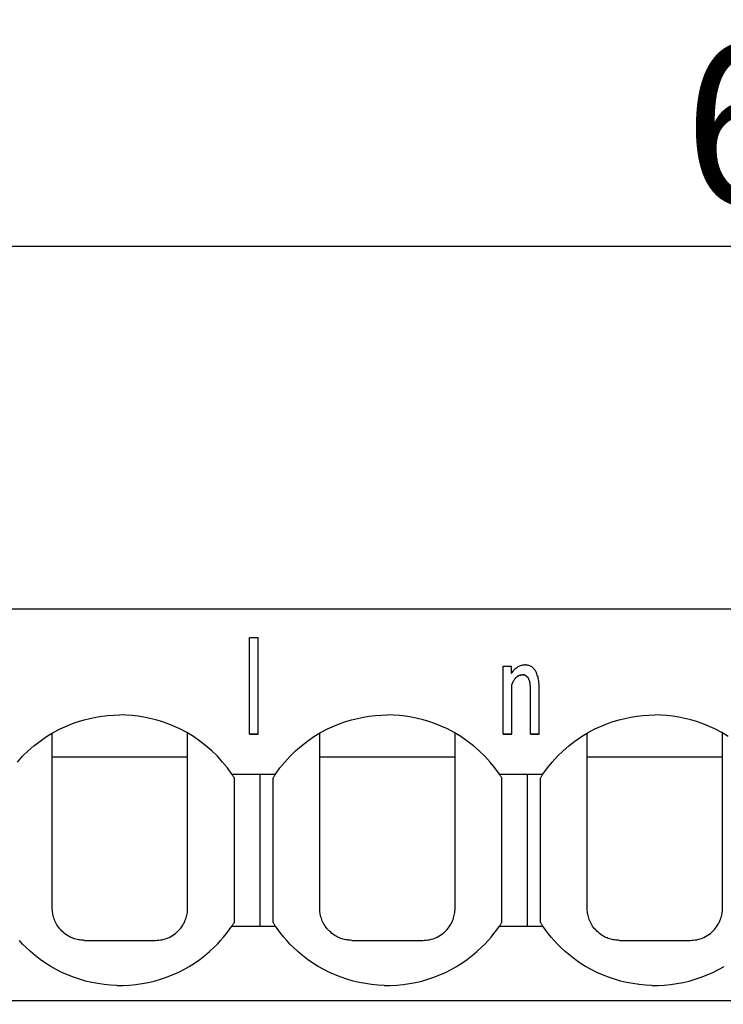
# Model space of a CAD drawing. Header units: millimetres. Extents: x -105 to 192, y -71 to 139.
# Tile 29 of 42: x 17 to 28, y 57 to 73. Entities that reach past the tile are written whole.
import ezdxf

# ---------------------------------------------------------------- set-up
doc = ezdxf.new("R2010")
doc.units = ezdxf.units.MM
doc.header["$LTSCALE"] = 1.5
doc.linetypes.add('PHL_THICK', pattern=[0])
doc.layers.get('0').update_dxf_attribs({"linetype": 'CONTINUOUS'})
doc.layers.get('Defpoints').update_dxf_attribs({"linetype": 'CONTINUOUS'})
doc.layers.add('PROJECTION', color=7, linetype='CONTINUOUS')
doc.dimstyles.new('ISO-25', dxfattribs={"dimtxt": 2.5, "dimasz": 2.5, "dimexe": 1.25, "dimexo": 0.625, "dimtad": 1, "dimdsep": 46, "dimtxsty": 'STANDARD', "dimblk": 'OPEN30', "dimcen": 2.5, "dimadec": 0, "dimazin": 0, "dimtfac": 1, "dimtmove": 0, "dimatfit": 3, "dimldrblk": 'OPEN30', "dimfxl": 1, "dimarcsym": 0})

# ---------------------------------------------------------------- blocks, each defined once
blk = doc.blocks.new('_Open30')
at = {"color": 0, "linetype": 'ByBlock', "lineweight": -2}
for p, q in [((-1, 0.2679), (0, 0)), ((0, 0), (-1, -0.2679)), ((0, 0), (-1, 0))]:
    blk.add_line(p, q, dxfattribs=at)
blk = doc.blocks.new('*D2')
at = {"color": 0, "lineweight": -2, "transparency": 16777216}
for p, q in [((-1.551, 54.078), (-1.551, 70.263)), ((64.8, 64.006), (64.8, 70.263)), ((0.949, 69.013), (62.3, 69.013))]:
    blk.add_line(p, q, dxfattribs=at)
at = {"layer": 'Defpoints', "color": 0, "transparency": 16777216}
for p in [(64.8, 69.013), (64.8, 63.381), (-1.551, 53.453)]:
    blk.add_point(p, dxfattribs=at)
at = {"color": 0, "lineweight": -2, "transparency": 16777216, "xscale": 2.5, "yscale": 2.5, "zscale": 2.5, "rotation": 180}
blk.add_blockref('_Open30', (-1.551, 69.013), dxfattribs=at)
at = {"color": 0, "lineweight": -2, "transparency": 16777216, "xscale": 2.5, "yscale": 2.5, "zscale": 2.5}
blk.add_blockref('_Open30', (64.8, 69.013), dxfattribs=at)
at = {"color": 0, "transparency": 16777216, "insert": (31.625, 70.888), "char_height": 2.5, "attachment_point": 5}
blk.add_mtext('66.35', dxfattribs=at)

msp = doc.modelspace()

# ---------------------------------------------------------------- linework, layer by layer
at = {"layer": 'PROJECTION', "color": 7, "linetype": 'PHL_THICK'}
for p, q in [((0, 63.381), (37.35, 63.381)), ((20.684, 62.933), (20.819, 62.933)), ((20.684, 61.433), (20.684, 62.933)), ((20.819, 61.433), (20.819, 62.933)), ((24.62, 62.49), (24.749, 62.49)), ((24.62, 61.433), (24.62, 62.49)), ((24.753, 62.376), (24.749, 62.49)), ((24.753, 62.376), (24.761, 62.39)), ((24.761, 62.39), (24.77, 62.403)), ((24.77, 62.403), (24.78, 62.415)), ((24.78, 62.415), (24.789, 62.427)), ((24.789, 62.427), (24.799, 62.438)), ((24.799, 62.438), (24.81, 62.448)), ((24.81, 62.448), (24.82, 62.458)), ((24.82, 62.458), (24.831, 62.467)), ((24.831, 62.467), (24.843, 62.475)), ((24.843, 62.475), (24.854, 62.482)), ((24.854, 62.482), (24.866, 62.489)), ((24.866, 62.489), (24.879, 62.494)), ((24.879, 62.494), (24.891, 62.499)), ((24.891, 62.499), (24.904, 62.503)), ((24.904, 62.503), (24.917, 62.506)), ((24.917, 62.506), (24.93, 62.508)), ((24.93, 62.508), (24.944, 62.509)), ((24.944, 62.509), (24.958, 62.509)), ((24.972, 62.509), (24.958, 62.509)), ((24.985, 62.507), (24.972, 62.509)), ((24.999, 62.505), (24.985, 62.507)), ((25.011, 62.502), (24.999, 62.505)), ((25.024, 62.499), (25.011, 62.502)), ((25.036, 62.494), (25.024, 62.499)), ((25.047, 62.489), (25.036, 62.494)), ((25.059, 62.483), (25.047, 62.489)), ((25.069, 62.476), (25.059, 62.483)), ((25.08, 62.468), (25.069, 62.476)), ((25.089, 62.459), (25.08, 62.468)), ((25.099, 62.449), (25.089, 62.459)), ((25.108, 62.438), (25.099, 62.449)), ((25.116, 62.426), (25.108, 62.438)), ((25.124, 62.413), (25.116, 62.426)), ((25.132, 62.4), (25.124, 62.413)), ((25.139, 62.385), (25.132, 62.4)), ((25.145, 62.369), (25.139, 62.385)), ((24.767, 62.227), (24.772, 62.24)), ((24.767, 62.224), (24.772, 62.236)), ((24.772, 62.24), (24.778, 62.251)), ((24.772, 62.236), (24.778, 62.248)), ((24.778, 62.251), (24.784, 62.262)), ((24.778, 62.248), (24.784, 62.259)), ((24.784, 62.262), (24.791, 62.273)), ((24.784, 62.259), (24.791, 62.27)), ((24.791, 62.273), (24.797, 62.283)), ((24.791, 62.27), (24.797, 62.28)), ((24.797, 62.283), (24.804, 62.293)), ((24.797, 62.28), (24.804, 62.29)), ((24.804, 62.293), (24.812, 62.302)), ((24.804, 62.29), (24.812, 62.299)), ((24.812, 62.302), (24.819, 62.311)), ((24.812, 62.299), (24.819, 62.308)), ((24.819, 62.311), (24.827, 62.319)), ((24.819, 62.308), (24.827, 62.316)), ((24.827, 62.319), (24.835, 62.326)), ((24.827, 62.316), (24.835, 62.323)), ((24.835, 62.326), (24.843, 62.333)), ((24.835, 62.323), (24.843, 62.33)), ((24.843, 62.333), (24.852, 62.339)), ((24.843, 62.33), (24.852, 62.335)), ((24.852, 62.339), (24.86, 62.344)), ((24.852, 62.335), (24.86, 62.34)), ((24.86, 62.344), (24.869, 62.348)), ((24.86, 62.34), (24.869, 62.345)), ((24.869, 62.348), (24.878, 62.351)), ((24.869, 62.345), (24.878, 62.348)), ((24.878, 62.351), (24.888, 62.354)), ((24.878, 62.348), (24.888, 62.35)), ((24.888, 62.354), (24.897, 62.355)), ((24.888, 62.35), (24.897, 62.352)), ((24.897, 62.355), (24.907, 62.356)), ((24.897, 62.352), (24.907, 62.353)), ((24.907, 62.356), (24.917, 62.356)), ((24.907, 62.353), (24.917, 62.353)), ((24.927, 62.356), (24.917, 62.356)), ((24.927, 62.353), (24.917, 62.353)), ((24.936, 62.355), (24.927, 62.356)), ((24.936, 62.351), (24.927, 62.353)), ((24.945, 62.353), (24.936, 62.355)), ((24.945, 62.35), (24.936, 62.351)), ((24.953, 62.351), (24.945, 62.353)), ((24.953, 62.347), (24.945, 62.35)), ((24.961, 62.348), (24.953, 62.351)), ((24.961, 62.344), (24.953, 62.347)), ((24.969, 62.344), (24.961, 62.348)), ((24.969, 62.341), (24.961, 62.344)), ((24.977, 62.34), (24.969, 62.344)), ((24.977, 62.337), (24.969, 62.341)), ((24.984, 62.335), (24.977, 62.34)), ((24.984, 62.332), (24.977, 62.337)), ((24.99, 62.33), (24.984, 62.335)), ((24.99, 62.327), (24.984, 62.332)), ((24.996, 62.324), (24.99, 62.33)), ((24.996, 62.321), (24.99, 62.327)), ((25.002, 62.318), (24.996, 62.324)), ((25.002, 62.314), (24.996, 62.321)), ((25.008, 62.31), (25.002, 62.318)), ((25.008, 62.307), (25.002, 62.314)), ((25.013, 62.303), (25.008, 62.31)), ((25.013, 62.299), (25.008, 62.307)), ((25.018, 62.294), (25.013, 62.303)), ((25.018, 62.291), (25.013, 62.299)), ((25.022, 62.285), (25.018, 62.294)), ((25.022, 62.282), (25.018, 62.291)), ((25.026, 62.275), (25.022, 62.285)), ((25.026, 62.272), (25.022, 62.282)), ((25.03, 62.264), (25.026, 62.275)), ((25.03, 62.261), (25.026, 62.272)), ((25.033, 62.252), (25.03, 62.264)), ((25.033, 62.249), (25.03, 62.261)), ((25.036, 62.24), (25.033, 62.252)), ((25.036, 62.236), (25.033, 62.249)), ((25.038, 62.226), (25.036, 62.24)), ((25.038, 62.223), (25.036, 62.236)), ((25.151, 62.352), (25.145, 62.369)), ((25.157, 62.335), (25.151, 62.352)), ((25.162, 62.316), (25.157, 62.335)), ((25.166, 62.296), (25.162, 62.316)), ((25.17, 62.275), (25.166, 62.296)), ((25.173, 62.254), (25.17, 62.275)), ((25.176, 62.23), (25.173, 62.254)), ((24.757, 62.202), (24.762, 62.215)), ((24.757, 62.198), (24.762, 62.211)), ((24.757, 61.433), (24.757, 62.202)), ((24.762, 62.215), (24.767, 62.227)), ((24.762, 62.211), (24.767, 62.224)), ((25.04, 62.212), (25.038, 62.226)), ((25.04, 62.209), (25.038, 62.223)), ((25.042, 62.197), (25.04, 62.212)), ((25.042, 62.194), (25.04, 62.209)), ((25.043, 62.181), (25.042, 62.197)), ((25.043, 62.178), (25.042, 62.194)), ((25.044, 62.164), (25.043, 62.181)), ((25.044, 62.161), (25.043, 62.178)), ((25.045, 62.147), (25.044, 62.164)), ((25.045, 62.144), (25.044, 62.161)), ((25.045, 62.128), (25.045, 62.147)), ((25.045, 62.125), (25.045, 62.144)), ((25.045, 61.433), (25.045, 62.128)), ((25.178, 62.206), (25.176, 62.23)), ((25.18, 62.181), (25.178, 62.206)), ((25.18, 62.154), (25.18, 62.181)), ((25.181, 62.127), (25.18, 62.154)), ((25.181, 61.433), (25.181, 62.127)), ((17.941, 61.599), (18.03, 61.629)), ((18.03, 61.629), (18.119, 61.656)), ((18.119, 61.656), (18.21, 61.679)), ((18.21, 61.679), (18.302, 61.698)), ((18.302, 61.698), (18.394, 61.712)), ((18.394, 61.712), (18.488, 61.723)), ((18.488, 61.723), (18.581, 61.729)), ((18.581, 61.729), (18.675, 61.731)), ((18.769, 61.729), (18.675, 61.731)), ((18.862, 61.723), (18.769, 61.729)), ((18.956, 61.712), (18.862, 61.723)), ((19.048, 61.698), (18.956, 61.712)), ((19.14, 61.679), (19.048, 61.698)), ((19.231, 61.656), (19.14, 61.679)), ((19.32, 61.63), (19.231, 61.656)), ((19.408, 61.599), (19.32, 61.63)), ((22.091, 61.599), (22.18, 61.629)), ((22.18, 61.629), (22.269, 61.656)), ((22.269, 61.656), (22.36, 61.679)), ((22.36, 61.679), (22.452, 61.698)), ((22.452, 61.698), (22.544, 61.712)), ((22.544, 61.712), (22.638, 61.723)), ((22.638, 61.723), (22.731, 61.729)), ((22.731, 61.729), (22.825, 61.731)), ((22.919, 61.729), (22.825, 61.731)), ((23.012, 61.723), (22.919, 61.729)), ((23.106, 61.712), (23.012, 61.723)), ((23.198, 61.698), (23.106, 61.712)), ((23.29, 61.679), (23.198, 61.698)), ((23.381, 61.656), (23.29, 61.679)), ((23.47, 61.63), (23.381, 61.656)), ((23.558, 61.599), (23.47, 61.63)), ((26.241, 61.599), (26.33, 61.629)), ((26.33, 61.629), (26.419, 61.656)), ((26.419, 61.656), (26.51, 61.679)), ((26.51, 61.679), (26.602, 61.698)), ((26.602, 61.698), (26.694, 61.712)), ((26.694, 61.712), (26.788, 61.723)), ((26.788, 61.723), (26.881, 61.729)), ((26.881, 61.729), (26.975, 61.731)), ((27.069, 61.729), (26.975, 61.731)), ((27.162, 61.723), (27.069, 61.729)), ((27.256, 61.712), (27.162, 61.723)), ((27.348, 61.698), (27.256, 61.712)), ((27.44, 61.679), (27.348, 61.698)), ((27.531, 61.656), (27.44, 61.679)), ((27.62, 61.63), (27.531, 61.656)), ((27.708, 61.599), (27.62, 61.63)), ((17.638, 61.457), (17.745, 61.514)), ((17.745, 61.514), (17.855, 61.564)), ((17.855, 61.564), (17.941, 61.599)), ((19.495, 61.564), (19.408, 61.599)), ((19.605, 61.514), (19.495, 61.564)), ((19.712, 61.457), (19.605, 61.514)), ((21.788, 61.457), (21.895, 61.514)), ((21.895, 61.514), (22.005, 61.564)), ((22.005, 61.564), (22.091, 61.599)), ((23.645, 61.564), (23.558, 61.599)), ((23.755, 61.514), (23.645, 61.564)), ((23.862, 61.457), (23.755, 61.514)), ((25.938, 61.457), (26.045, 61.514)), ((26.045, 61.514), (26.155, 61.564)), ((26.155, 61.564), (26.241, 61.599)), ((27.795, 61.564), (27.708, 61.599)), ((27.905, 61.514), (27.795, 61.564)), ((28.012, 61.457), (27.905, 61.514)), ((17.34, 61.253), (17.435, 61.326)), ((17.435, 61.326), (17.535, 61.395)), ((17.535, 61.395), (17.638, 61.457)), ((17.625, 61.383), (17.625, 61.45)), ((17.625, 61.315), (17.625, 61.383)), ((17.625, 61.247), (17.625, 61.315)), ((19.815, 61.395), (19.712, 61.457)), ((19.725, 58.731), (19.725, 61.45)), ((19.914, 61.326), (19.815, 61.395)), ((20.01, 61.253), (19.914, 61.326)), ((20.684, 61.437), (20.819, 61.437)), ((20.684, 61.433), (20.819, 61.433)), ((21.49, 61.253), (21.585, 61.326)), ((21.585, 61.326), (21.685, 61.395)), ((21.685, 61.395), (21.788, 61.457)), ((21.775, 61.383), (21.775, 61.45)), ((21.775, 61.315), (21.775, 61.383)), ((21.775, 61.247), (21.775, 61.315)), ((23.965, 61.395), (23.862, 61.457)), ((23.875, 58.731), (23.875, 61.45)), ((24.064, 61.326), (23.965, 61.395)), ((24.16, 61.253), (24.064, 61.326)), ((24.62, 61.436), (24.757, 61.436)), ((24.62, 61.433), (24.757, 61.433)), ((25.045, 61.436), (25.181, 61.436)), ((25.045, 61.433), (25.181, 61.433)), ((25.64, 61.253), (25.735, 61.326)), ((25.735, 61.326), (25.835, 61.395)), ((25.835, 61.395), (25.938, 61.457)), ((25.925, 61.383), (25.925, 61.45)), ((25.925, 61.315), (25.925, 61.383)), ((25.925, 61.247), (25.925, 61.315)), ((28.115, 61.395), (28.012, 61.457)), ((28.025, 58.73), (28.025, 61.45)), ((17.164, 61.09), (17.25, 61.174)), ((17.25, 61.174), (17.34, 61.253)), ((17.625, 61.178), (17.625, 61.247)), ((17.625, 61.109), (17.625, 61.178)), ((20.1, 61.174), (20.01, 61.253)), ((20.186, 61.09), (20.1, 61.174)), ((21.314, 61.09), (21.4, 61.174)), ((21.4, 61.174), (21.49, 61.253)), ((21.775, 61.178), (21.775, 61.247)), ((21.775, 61.109), (21.775, 61.178)), ((24.25, 61.174), (24.16, 61.253)), ((24.336, 61.09), (24.25, 61.174)), ((25.464, 61.09), (25.55, 61.174)), ((25.55, 61.174), (25.64, 61.253)), ((25.925, 61.178), (25.925, 61.247)), ((25.925, 61.109), (25.925, 61.178)), ((17.083, 61.001), (17.164, 61.09)), ((17.625, 61.039), (17.625, 61.109)), ((17.625, 61.081), (19.725, 61.081)), ((17.625, 60.968), (17.625, 61.039)), ((20.267, 61.001), (20.186, 61.09)), ((21.233, 61.001), (21.314, 61.09)), ((21.775, 61.039), (21.775, 61.109)), ((21.775, 61.081), (23.875, 61.081)), ((21.775, 60.968), (21.775, 61.039)), ((24.417, 61.001), (24.336, 61.09)), ((25.383, 61.001), (25.464, 61.09)), ((25.925, 61.039), (25.925, 61.109)), ((25.925, 61.081), (28.025, 61.081)), ((25.925, 60.968), (25.925, 61.039)), ((17.625, 60.897), (17.625, 60.968)), ((17.625, 60.824), (17.625, 60.897)), ((20.342, 60.908), (20.267, 61.001)), ((20.412, 60.811), (20.342, 60.908)), ((21.088, 60.811), (21.158, 60.908)), ((21.158, 60.908), (21.233, 61.001)), ((21.775, 60.897), (21.775, 60.968)), ((21.775, 60.824), (21.775, 60.897)), ((24.492, 60.908), (24.417, 61.001)), ((24.562, 60.811), (24.492, 60.908)), ((25.238, 60.811), (25.308, 60.908)), ((25.308, 60.908), (25.383, 61.001)), ((25.925, 60.897), (25.925, 60.968)), ((25.925, 60.824), (25.925, 60.897)), ((17.625, 60.75), (17.625, 60.824)), ((17.625, 60.675), (17.625, 60.75)), ((20.418, 60.803), (20.412, 60.811)), ((20.412, 60.811), (20.85, 60.811)), ((20.423, 60.795), (20.418, 60.803)), ((20.429, 60.786), (20.423, 60.795)), ((20.434, 60.778), (20.429, 60.786)), ((20.439, 60.77), (20.434, 60.778)), ((20.445, 60.762), (20.439, 60.77)), ((20.45, 60.753), (20.445, 60.762)), ((20.45, 58.509), (20.45, 60.753)), ((20.85, 60.811), (20.89, 60.811)), ((20.85, 58.451), (20.85, 60.811)), ((20.89, 60.811), (20.929, 60.811)), ((20.929, 60.811), (20.969, 60.811)), ((20.969, 60.811), (21.009, 60.811)), ((21.009, 60.811), (21.048, 60.811)), ((21.048, 60.811), (21.088, 60.811)), ((21.05, 60.753), (21.055, 60.762)), ((21.05, 58.509), (21.05, 60.753)), ((21.055, 60.762), (21.061, 60.77)), ((21.061, 60.77), (21.066, 60.778)), ((21.066, 60.778), (21.071, 60.786)), ((21.071, 60.786), (21.077, 60.795)), ((21.077, 60.795), (21.082, 60.803)), ((21.082, 60.803), (21.088, 60.811)), ((21.775, 60.75), (21.775, 60.824)), ((21.775, 60.675), (21.775, 60.75)), ((24.568, 60.803), (24.562, 60.811)), ((24.562, 60.811), (25, 60.811)), ((24.573, 60.795), (24.568, 60.803)), ((24.579, 60.786), (24.573, 60.795)), ((24.584, 60.778), (24.579, 60.786)), ((24.589, 60.77), (24.584, 60.778)), ((24.595, 60.762), (24.589, 60.77)), ((24.6, 60.753), (24.595, 60.762)), ((24.6, 58.509), (24.6, 60.753)), ((25, 60.811), (25.04, 60.811)), ((25, 58.451), (25, 60.811)), ((25.04, 60.811), (25.079, 60.811)), ((25.079, 60.811), (25.119, 60.811)), ((25.119, 60.811), (25.159, 60.811)), ((25.159, 60.811), (25.198, 60.811)), ((25.198, 60.811), (25.238, 60.811)), ((25.2, 60.753), (25.205, 60.762)), ((25.2, 58.509), (25.2, 60.753)), ((25.205, 60.762), (25.211, 60.77)), ((25.211, 60.77), (25.216, 60.778)), ((25.216, 60.778), (25.221, 60.786)), ((25.221, 60.786), (25.227, 60.795)), ((25.227, 60.795), (25.232, 60.803)), ((25.232, 60.803), (25.238, 60.811)), ((25.925, 60.75), (25.925, 60.824)), ((25.925, 60.675), (25.925, 60.75)), ((17.625, 60.598), (17.625, 60.675)), ((17.625, 60.52), (17.625, 60.598)), ((21.775, 60.598), (21.775, 60.675)), ((21.775, 60.52), (21.775, 60.598)), ((25.925, 60.598), (25.925, 60.675)), ((25.925, 60.52), (25.925, 60.598)), ((17.625, 60.439), (17.625, 60.52)), ((17.625, 60.356), (17.625, 60.439)), ((21.775, 60.439), (21.775, 60.52)), ((21.775, 60.356), (21.775, 60.439)), ((25.925, 60.439), (25.925, 60.52)), ((25.925, 60.356), (25.925, 60.439)), ((17.625, 60.27), (17.625, 60.356)), ((17.625, 60.18), (17.625, 60.27)), ((21.775, 60.27), (21.775, 60.356)), ((21.775, 60.18), (21.775, 60.27)), ((25.925, 60.27), (25.925, 60.356)), ((25.925, 60.18), (25.925, 60.27)), ((17.625, 60.086), (17.625, 60.18)), ((21.775, 60.086), (21.775, 60.18)), ((25.925, 60.086), (25.925, 60.18)), ((17.625, 59.986), (17.625, 60.086)), ((17.625, 59.88), (17.625, 59.986)), ((21.775, 59.986), (21.775, 60.086)), ((21.775, 59.88), (21.775, 59.986)), ((25.925, 59.986), (25.925, 60.086)), ((25.925, 59.88), (25.925, 59.986)), ((17.625, 59.766), (17.625, 59.88)), ((21.775, 59.766), (21.775, 59.88)), ((25.925, 59.766), (25.925, 59.88)), ((17.625, 59.648), (17.625, 59.766)), ((17.625, 59.527), (17.625, 59.648)), ((21.775, 59.648), (21.775, 59.766)), ((21.775, 59.527), (21.775, 59.648)), ((25.925, 59.648), (25.925, 59.766)), ((25.925, 59.527), (25.925, 59.648)), ((17.625, 59.408), (17.625, 59.527)), ((21.775, 59.408), (21.775, 59.527)), ((25.925, 59.408), (25.925, 59.527)), ((17.625, 59.294), (17.625, 59.408)), ((21.775, 59.294), (21.775, 59.408)), ((25.925, 59.294), (25.925, 59.408)), ((17.625, 59.187), (17.625, 59.294)), ((17.625, 59.086), (17.625, 59.187)), ((21.775, 59.187), (21.775, 59.294)), ((21.775, 59.086), (21.775, 59.187)), ((25.925, 59.187), (25.925, 59.294)), ((25.925, 59.086), (25.925, 59.187)), ((17.625, 58.991), (17.625, 59.086)), ((21.775, 58.991), (21.775, 59.086)), ((25.925, 58.991), (25.925, 59.086)), ((17.625, 58.901), (17.625, 58.991)), ((17.625, 58.815), (17.625, 58.901)), ((21.775, 58.901), (21.775, 58.991)), ((21.775, 58.815), (21.775, 58.901)), ((25.925, 58.901), (25.925, 58.991)), ((25.925, 58.815), (25.925, 58.901)), ((17.625, 58.731), (17.625, 58.815)), ((17.625, 58.713), (17.625, 58.731)), ((19.724, 58.708), (19.725, 58.728)), ((19.725, 58.73), (19.725, 58.731)), ((19.725, 58.729), (19.725, 58.73)), ((19.725, 58.73), (19.725, 58.73)), ((19.725, 58.728), (19.725, 58.729)), ((19.725, 58.728), (19.725, 58.728)), ((21.775, 58.731), (21.775, 58.815)), ((21.775, 58.713), (21.775, 58.731)), ((23.874, 58.708), (23.875, 58.728)), ((23.875, 58.73), (23.875, 58.731)), ((23.875, 58.729), (23.875, 58.73)), ((23.875, 58.73), (23.875, 58.73)), ((23.875, 58.728), (23.875, 58.729)), ((23.875, 58.728), (23.875, 58.728)), ((25.925, 58.731), (25.925, 58.815)), ((25.925, 58.713), (25.925, 58.731)), ((28.024, 58.708), (28.025, 58.728)), ((28.025, 58.73), (28.025, 58.73)), ((28.025, 58.729), (28.025, 58.73)), ((28.025, 58.728), (28.025, 58.729)), ((28.025, 58.728), (28.025, 58.728)), ((17.626, 58.694), (17.625, 58.713)), ((17.628, 58.675), (17.626, 58.694)), ((17.631, 58.655), (17.628, 58.675)), ((17.634, 58.636), (17.631, 58.655)), ((17.638, 58.616), (17.634, 58.636)), ((17.644, 58.596), (17.638, 58.616)), ((17.65, 58.576), (17.644, 58.596)), ((17.657, 58.555), (17.65, 58.576)), ((19.693, 58.556), (19.701, 58.579)), ((19.701, 58.579), (19.708, 58.601)), ((19.708, 58.601), (19.713, 58.623)), ((19.713, 58.623), (19.717, 58.644)), ((19.717, 58.644), (19.721, 58.666)), ((19.721, 58.666), (19.723, 58.687)), ((19.723, 58.687), (19.724, 58.708)), ((21.776, 58.694), (21.775, 58.713)), ((21.778, 58.675), (21.776, 58.694)), ((21.781, 58.655), (21.778, 58.675)), ((21.784, 58.636), (21.781, 58.655)), ((21.788, 58.616), (21.784, 58.636)), ((21.794, 58.596), (21.788, 58.616)), ((21.8, 58.576), (21.794, 58.596)), ((21.807, 58.555), (21.8, 58.576)), ((23.843, 58.556), (23.851, 58.579)), ((23.851, 58.579), (23.858, 58.601)), ((23.858, 58.601), (23.863, 58.623)), ((23.863, 58.623), (23.867, 58.644)), ((23.867, 58.644), (23.871, 58.666)), ((23.871, 58.666), (23.873, 58.687)), ((23.873, 58.687), (23.874, 58.708)), ((25.926, 58.694), (25.925, 58.713)), ((25.928, 58.675), (25.926, 58.694)), ((25.931, 58.655), (25.928, 58.675)), ((25.934, 58.636), (25.931, 58.655)), ((25.938, 58.616), (25.934, 58.636)), ((25.944, 58.596), (25.938, 58.616)), ((25.95, 58.576), (25.944, 58.596)), ((25.957, 58.555), (25.95, 58.576)), ((27.993, 58.556), (28.001, 58.579)), ((28.001, 58.579), (28.008, 58.601)), ((28.008, 58.601), (28.013, 58.623)), ((28.013, 58.623), (28.017, 58.644)), ((28.017, 58.644), (28.021, 58.666)), ((28.021, 58.666), (28.023, 58.687)), ((28.023, 58.687), (28.024, 58.708)), ((17.665, 58.534), (17.657, 58.555)), ((17.675, 58.514), (17.665, 58.534)), ((17.685, 58.493), (17.675, 58.514)), ((17.697, 58.473), (17.685, 58.493)), ((17.71, 58.452), (17.697, 58.473)), ((17.724, 58.432), (17.71, 58.452)), ((17.74, 58.412), (17.724, 58.432)), ((17.757, 58.393), (17.74, 58.412)), ((19.6, 58.4), (19.617, 58.421)), ((19.617, 58.421), (19.634, 58.443)), ((19.634, 58.443), (19.649, 58.466)), ((19.649, 58.466), (19.662, 58.488)), ((19.662, 58.488), (19.674, 58.511)), ((19.674, 58.511), (19.684, 58.534)), ((19.684, 58.534), (19.693, 58.556)), ((20.371, 58.393), (20.412, 58.451)), ((20.412, 58.451), (20.418, 58.459)), ((20.412, 58.451), (20.85, 58.451)), ((20.418, 58.459), (20.423, 58.468)), ((20.423, 58.468), (20.429, 58.476)), ((20.429, 58.476), (20.434, 58.484)), ((20.434, 58.484), (20.439, 58.492)), ((20.439, 58.492), (20.445, 58.501)), ((20.445, 58.501), (20.45, 58.509)), ((20.85, 58.451), (20.89, 58.451)), ((20.89, 58.451), (20.929, 58.451)), ((20.929, 58.451), (20.969, 58.451)), ((20.969, 58.451), (21.009, 58.451)), ((21.009, 58.451), (21.048, 58.451)), ((21.048, 58.451), (21.088, 58.451)), ((21.055, 58.501), (21.05, 58.509)), ((21.061, 58.492), (21.055, 58.501)), ((21.066, 58.484), (21.061, 58.492)), ((21.071, 58.476), (21.066, 58.484)), ((21.077, 58.468), (21.071, 58.476)), ((21.082, 58.459), (21.077, 58.468)), ((21.088, 58.451), (21.082, 58.459)), ((21.129, 58.393), (21.088, 58.451)), ((21.815, 58.534), (21.807, 58.555)), ((21.825, 58.514), (21.815, 58.534)), ((21.835, 58.493), (21.825, 58.514)), ((21.847, 58.473), (21.835, 58.493)), ((21.86, 58.452), (21.847, 58.473)), ((21.874, 58.432), (21.86, 58.452)), ((21.89, 58.412), (21.874, 58.432)), ((21.907, 58.393), (21.89, 58.412)), ((23.75, 58.4), (23.767, 58.421)), ((23.767, 58.421), (23.784, 58.443)), ((23.784, 58.443), (23.799, 58.466)), ((23.799, 58.466), (23.812, 58.488)), ((23.812, 58.488), (23.824, 58.511)), ((23.824, 58.511), (23.834, 58.534)), ((23.834, 58.534), (23.843, 58.556)), ((24.521, 58.393), (24.562, 58.451)), ((24.562, 58.451), (24.568, 58.459)), ((24.562, 58.451), (25, 58.451)), ((24.568, 58.459), (24.573, 58.468)), ((24.573, 58.468), (24.579, 58.476)), ((24.579, 58.476), (24.584, 58.484)), ((24.584, 58.484), (24.589, 58.492)), ((24.589, 58.492), (24.595, 58.501)), ((24.595, 58.501), (24.6, 58.509)), ((25, 58.451), (25.04, 58.451)), ((25.04, 58.451), (25.079, 58.451)), ((25.079, 58.451), (25.119, 58.451)), ((25.119, 58.451), (25.159, 58.451)), ((25.159, 58.451), (25.198, 58.451)), ((25.198, 58.451), (25.238, 58.451)), ((25.205, 58.501), (25.2, 58.509)), ((25.211, 58.492), (25.205, 58.501)), ((25.216, 58.484), (25.211, 58.492)), ((25.221, 58.476), (25.216, 58.484)), ((25.227, 58.468), (25.221, 58.476)), ((25.232, 58.459), (25.227, 58.468)), ((25.238, 58.451), (25.232, 58.459)), ((25.279, 58.393), (25.238, 58.451)), ((25.965, 58.534), (25.957, 58.555)), ((25.975, 58.514), (25.965, 58.534)), ((25.985, 58.493), (25.975, 58.514)), ((25.997, 58.473), (25.985, 58.493)), ((26.01, 58.452), (25.997, 58.473)), ((26.024, 58.432), (26.01, 58.452)), ((26.04, 58.412), (26.024, 58.432)), ((26.057, 58.393), (26.04, 58.412)), ((27.9, 58.4), (27.917, 58.421)), ((27.917, 58.421), (27.934, 58.443)), ((27.934, 58.443), (27.949, 58.466)), ((27.949, 58.466), (27.962, 58.488)), ((27.962, 58.488), (27.974, 58.511)), ((27.974, 58.511), (27.984, 58.534)), ((27.984, 58.534), (27.993, 58.556)), ((17.775, 58.374), (17.757, 58.393)), ((17.795, 58.356), (17.775, 58.374)), ((17.815, 58.339), (17.795, 58.356)), ((17.837, 58.322), (17.815, 58.339)), ((17.859, 58.307), (17.837, 58.322)), ((17.878, 58.297), (17.859, 58.307)), ((17.896, 58.287), (17.878, 58.297)), ((17.915, 58.277), (17.896, 58.287)), ((17.934, 58.269), (17.915, 58.277)), ((17.953, 58.262), (17.934, 58.269)), ((17.972, 58.255), (17.953, 58.262)), ((19.356, 58.248), (19.383, 58.257)), ((19.383, 58.257), (19.409, 58.266)), ((19.409, 58.266), (19.436, 58.278)), ((19.436, 58.278), (19.463, 58.291)), ((19.463, 58.291), (19.488, 58.306)), ((19.488, 58.306), (19.513, 58.322)), ((19.513, 58.322), (19.537, 58.34)), ((19.537, 58.34), (19.559, 58.359)), ((19.559, 58.359), (19.58, 58.379)), ((19.58, 58.379), (19.6, 58.4)), ((20.236, 58.227), (20.283, 58.28)), ((20.283, 58.28), (20.328, 58.336)), ((20.328, 58.336), (20.371, 58.393)), ((21.172, 58.336), (21.129, 58.393)), ((21.217, 58.281), (21.172, 58.336)), ((21.264, 58.227), (21.217, 58.281)), ((21.925, 58.374), (21.907, 58.393)), ((21.945, 58.356), (21.925, 58.374)), ((21.965, 58.339), (21.945, 58.356)), ((21.987, 58.322), (21.965, 58.339)), ((22.009, 58.307), (21.987, 58.322)), ((22.028, 58.297), (22.009, 58.307)), ((22.046, 58.287), (22.028, 58.297)), ((22.065, 58.277), (22.046, 58.287)), ((22.084, 58.269), (22.065, 58.277)), ((22.103, 58.262), (22.084, 58.269)), ((22.122, 58.255), (22.103, 58.262)), ((23.506, 58.248), (23.533, 58.257)), ((23.533, 58.257), (23.559, 58.266)), ((23.559, 58.266), (23.586, 58.278)), ((23.586, 58.278), (23.613, 58.291)), ((23.613, 58.291), (23.638, 58.306)), ((23.638, 58.306), (23.663, 58.322)), ((23.663, 58.322), (23.687, 58.34)), ((23.687, 58.34), (23.709, 58.359)), ((23.709, 58.359), (23.73, 58.379)), ((23.73, 58.379), (23.75, 58.4)), ((24.386, 58.227), (24.433, 58.28)), ((24.433, 58.28), (24.478, 58.336)), ((24.478, 58.336), (24.521, 58.393)), ((25.322, 58.336), (25.279, 58.393)), ((25.367, 58.281), (25.322, 58.336)), ((25.414, 58.227), (25.367, 58.281)), ((26.075, 58.374), (26.057, 58.393)), ((26.095, 58.356), (26.075, 58.374)), ((26.115, 58.339), (26.095, 58.356)), ((26.137, 58.322), (26.115, 58.339)), ((26.159, 58.307), (26.137, 58.322)), ((26.178, 58.297), (26.159, 58.307)), ((26.196, 58.287), (26.178, 58.297)), ((26.215, 58.277), (26.196, 58.287)), ((26.234, 58.269), (26.215, 58.277)), ((26.253, 58.262), (26.234, 58.269)), ((26.272, 58.255), (26.253, 58.262)), ((27.656, 58.248), (27.683, 58.257)), ((27.683, 58.257), (27.709, 58.266)), ((27.709, 58.266), (27.736, 58.278)), ((27.736, 58.278), (27.763, 58.291)), ((27.763, 58.291), (27.788, 58.306)), ((27.788, 58.306), (27.813, 58.322)), ((27.813, 58.322), (27.837, 58.34)), ((27.837, 58.34), (27.859, 58.359)), ((27.859, 58.359), (27.88, 58.379)), ((27.88, 58.379), (27.9, 58.4)), ((17.162, 58.174), (17.114, 58.227)), ((17.213, 58.124), (17.162, 58.174)), ((17.285, 58.057), (17.213, 58.124)), ((17.991, 58.249), (17.972, 58.255)), ((18.011, 58.244), (17.991, 58.249)), ((18.03, 58.24), (18.011, 58.244)), ((18.049, 58.237), (18.03, 58.24)), ((18.067, 58.234), (18.049, 58.237)), ((18.086, 58.233), (18.067, 58.234)), ((18.104, 58.232), (18.086, 58.233)), ((18.122, 58.231), (18.104, 58.232)), ((18.122, 58.231), (18.122, 58.231)), ((18.123, 58.231), (18.122, 58.231)), ((18.123, 58.231), (18.123, 58.231)), ((18.124, 58.231), (18.123, 58.231)), ((18.125, 58.231), (18.124, 58.231)), ((18.124, 58.231), (18.124, 58.231)), ((18.125, 58.231), (18.178, 58.231)), ((18.178, 58.231), (18.231, 58.231)), ((18.231, 58.231), (18.287, 58.231)), ((18.287, 58.231), (18.343, 58.231)), ((18.343, 58.231), (18.401, 58.231)), ((18.401, 58.231), (18.461, 58.231)), ((18.461, 58.231), (18.521, 58.231)), ((18.521, 58.231), (18.582, 58.231)), ((18.582, 58.231), (18.644, 58.231)), ((18.644, 58.231), (18.706, 58.231)), ((18.706, 58.231), (18.768, 58.231)), ((18.768, 58.231), (18.829, 58.231)), ((18.829, 58.231), (18.889, 58.231)), ((18.889, 58.231), (18.949, 58.231)), ((18.949, 58.231), (19.007, 58.231)), ((19.007, 58.231), (19.063, 58.231)), ((19.063, 58.231), (19.119, 58.231)), ((19.119, 58.231), (19.172, 58.231)), ((19.172, 58.231), (19.225, 58.231)), ((19.225, 58.231), (19.25, 58.232)), ((19.25, 58.232), (19.276, 58.234)), ((19.276, 58.234), (19.302, 58.237)), ((19.302, 58.237), (19.329, 58.242)), ((19.329, 58.242), (19.356, 58.248)), ((20.065, 58.057), (20.137, 58.124)), ((20.137, 58.124), (20.188, 58.174)), ((20.188, 58.174), (20.236, 58.227)), ((21.312, 58.174), (21.264, 58.227)), ((21.363, 58.124), (21.312, 58.174)), ((21.435, 58.057), (21.363, 58.124)), ((22.141, 58.249), (22.122, 58.255)), ((22.161, 58.244), (22.141, 58.249)), ((22.18, 58.24), (22.161, 58.244)), ((22.199, 58.237), (22.18, 58.24)), ((22.217, 58.234), (22.199, 58.237)), ((22.236, 58.233), (22.217, 58.234)), ((22.254, 58.232), (22.236, 58.233)), ((22.272, 58.231), (22.254, 58.232)), ((22.272, 58.231), (22.272, 58.231)), ((22.273, 58.231), (22.272, 58.231)), ((22.273, 58.231), (22.273, 58.231)), ((22.274, 58.231), (22.273, 58.231)), ((22.274, 58.231), (22.274, 58.231)), ((22.275, 58.231), (22.274, 58.231)), ((22.275, 58.231), (22.328, 58.231)), ((22.328, 58.231), (22.381, 58.231)), ((22.381, 58.231), (22.437, 58.231)), ((22.437, 58.231), (22.493, 58.231)), ((22.493, 58.231), (22.551, 58.231)), ((22.551, 58.231), (22.611, 58.231)), ((22.611, 58.231), (22.671, 58.231)), ((22.671, 58.231), (22.732, 58.231)), ((22.732, 58.231), (22.794, 58.231)), ((22.794, 58.231), (22.856, 58.231)), ((22.856, 58.231), (22.918, 58.231)), ((22.918, 58.231), (22.979, 58.231)), ((22.979, 58.231), (23.039, 58.231)), ((23.039, 58.231), (23.099, 58.231)), ((23.099, 58.231), (23.157, 58.231)), ((23.157, 58.231), (23.213, 58.231)), ((23.213, 58.231), (23.269, 58.231)), ((23.269, 58.231), (23.322, 58.231)), ((23.322, 58.231), (23.375, 58.231)), ((23.375, 58.231), (23.4, 58.232)), ((23.4, 58.232), (23.426, 58.234)), ((23.426, 58.234), (23.452, 58.237)), ((23.452, 58.237), (23.479, 58.242)), ((23.479, 58.242), (23.506, 58.248)), ((24.215, 58.057), (24.287, 58.124)), ((24.287, 58.124), (24.338, 58.174)), ((24.338, 58.174), (24.386, 58.227)), ((25.462, 58.174), (25.414, 58.227)), ((25.513, 58.124), (25.462, 58.174)), ((25.585, 58.057), (25.513, 58.124)), ((26.291, 58.249), (26.272, 58.255)), ((26.311, 58.244), (26.291, 58.249)), ((26.33, 58.24), (26.311, 58.244)), ((26.349, 58.237), (26.33, 58.24)), ((26.367, 58.234), (26.349, 58.237)), ((26.386, 58.233), (26.367, 58.234)), ((26.404, 58.232), (26.386, 58.233)), ((26.422, 58.231), (26.404, 58.232)), ((26.422, 58.231), (26.422, 58.231)), ((26.423, 58.231), (26.422, 58.231)), ((26.423, 58.231), (26.423, 58.231)), ((26.424, 58.231), (26.423, 58.231)), ((26.425, 58.231), (26.424, 58.231)), ((26.425, 58.231), (26.478, 58.231)), ((26.478, 58.231), (26.531, 58.231)), ((26.531, 58.231), (26.587, 58.231)), ((26.587, 58.231), (26.643, 58.231)), ((26.643, 58.231), (26.701, 58.231)), ((26.701, 58.231), (26.761, 58.231)), ((26.761, 58.231), (26.821, 58.231)), ((26.821, 58.231), (26.882, 58.231)), ((26.882, 58.231), (26.944, 58.231)), ((26.944, 58.231), (27.006, 58.231)), ((27.006, 58.231), (27.068, 58.231)), ((27.068, 58.231), (27.129, 58.231)), ((27.129, 58.231), (27.189, 58.231)), ((27.189, 58.231), (27.249, 58.231)), ((27.249, 58.231), (27.307, 58.231)), ((27.307, 58.231), (27.363, 58.231)), ((27.363, 58.231), (27.419, 58.231)), ((27.419, 58.231), (27.472, 58.231)), ((27.472, 58.231), (27.525, 58.231)), ((27.525, 58.231), (27.55, 58.232)), ((27.55, 58.232), (27.576, 58.234)), ((27.576, 58.234), (27.602, 58.237)), ((27.602, 58.237), (27.629, 58.242)), ((27.629, 58.242), (27.656, 58.248)), ((17.36, 57.994), (17.285, 58.057)), ((17.437, 57.935), (17.36, 57.994)), ((19.913, 57.935), (19.99, 57.994)), ((19.99, 57.994), (20.065, 58.057)), ((21.51, 57.994), (21.435, 58.057)), ((21.587, 57.935), (21.51, 57.994)), ((24.063, 57.935), (24.14, 57.994)), ((24.14, 57.994), (24.215, 58.057)), ((25.66, 57.994), (25.585, 58.057)), ((25.737, 57.935), (25.66, 57.994)), ((17.518, 57.879), (17.437, 57.935)), ((17.601, 57.827), (17.518, 57.879)), ((17.686, 57.778), (17.601, 57.827)), ((19.664, 57.778), (19.749, 57.827)), ((19.749, 57.827), (19.832, 57.879)), ((19.832, 57.879), (19.913, 57.935)), ((21.668, 57.879), (21.587, 57.935)), ((21.751, 57.827), (21.668, 57.879)), ((21.836, 57.778), (21.751, 57.827)), ((23.814, 57.778), (23.899, 57.827)), ((23.899, 57.827), (23.982, 57.879)), ((23.982, 57.879), (24.063, 57.935)), ((25.818, 57.879), (25.737, 57.935)), ((25.901, 57.827), (25.818, 57.879)), ((25.986, 57.778), (25.901, 57.827)), ((27.964, 57.778), (28.049, 57.827)), ((17.774, 57.734), (17.686, 57.778)), ((17.863, 57.694), (17.774, 57.734)), ((17.955, 57.659), (17.863, 57.694)), ((18.047, 57.627), (17.955, 57.659)), ((19.303, 57.627), (19.395, 57.659)), ((19.395, 57.659), (19.487, 57.694)), ((19.487, 57.694), (19.576, 57.734)), ((19.576, 57.734), (19.664, 57.778)), ((21.924, 57.734), (21.836, 57.778)), ((22.013, 57.694), (21.924, 57.734)), ((22.105, 57.659), (22.013, 57.694)), ((22.197, 57.627), (22.105, 57.659)), ((23.453, 57.627), (23.545, 57.659)), ((23.545, 57.659), (23.637, 57.694)), ((23.637, 57.694), (23.726, 57.734)), ((23.726, 57.734), (23.814, 57.778)), ((26.074, 57.734), (25.986, 57.778)), ((26.163, 57.694), (26.074, 57.734)), ((26.255, 57.659), (26.163, 57.694)), ((26.347, 57.627), (26.255, 57.659)), ((27.603, 57.627), (27.695, 57.659)), ((27.695, 57.659), (27.787, 57.694)), ((27.787, 57.694), (27.876, 57.734)), ((27.876, 57.734), (27.964, 57.778)), ((18.142, 57.6), (18.047, 57.627)), ((18.237, 57.577), (18.142, 57.6)), ((18.333, 57.559), (18.237, 57.577)), ((18.43, 57.545), (18.333, 57.559)), ((18.528, 57.536), (18.43, 57.545)), ((18.626, 57.532), (18.528, 57.536)), ((18.626, 57.532), (18.724, 57.532)), ((18.724, 57.532), (18.822, 57.536)), ((18.822, 57.536), (18.919, 57.545)), ((18.919, 57.545), (19.017, 57.559)), ((19.017, 57.559), (19.113, 57.577)), ((19.113, 57.577), (19.208, 57.6)), ((19.208, 57.6), (19.303, 57.627)), ((22.292, 57.6), (22.197, 57.627)), ((22.387, 57.577), (22.292, 57.6)), ((22.483, 57.559), (22.387, 57.577)), ((22.58, 57.545), (22.483, 57.559)), ((22.678, 57.536), (22.58, 57.545)), ((22.776, 57.532), (22.678, 57.536)), ((22.776, 57.532), (22.874, 57.532)), ((22.874, 57.532), (22.972, 57.536)), ((22.972, 57.536), (23.069, 57.545)), ((23.069, 57.545), (23.167, 57.559)), ((23.167, 57.559), (23.263, 57.577)), ((23.263, 57.577), (23.358, 57.6)), ((23.358, 57.6), (23.453, 57.627)), ((26.442, 57.6), (26.347, 57.627)), ((26.537, 57.577), (26.442, 57.6)), ((26.633, 57.559), (26.537, 57.577)), ((26.73, 57.545), (26.633, 57.559)), ((26.828, 57.536), (26.73, 57.545)), ((26.926, 57.532), (26.828, 57.536)), ((26.926, 57.532), (27.024, 57.532)), ((27.024, 57.532), (27.122, 57.536)), ((27.122, 57.536), (27.219, 57.545)), ((27.219, 57.545), (27.317, 57.559)), ((27.317, 57.559), (27.413, 57.577)), ((27.413, 57.577), (27.508, 57.6)), ((27.508, 57.6), (27.603, 57.627)), ((0, 57.295), (37.35, 57.295))]:
    msp.add_line(p, q, dxfattribs=at)

# ---------------------------------------------------------------- dimensions: what is measured, and where the dimension line sits
dim = msp.add_linear_dim(base=(64.8, 69.013), p1=(-1.551, 53.453), p2=(64.8, 63.381), dimstyle='ISO-25')
dim.commit()
dim.dimension.update_dxf_attribs({"geometry": '*D2', "text_midpoint": (31.625, 70.888)})

doc.saveas('drawing.dxf')
